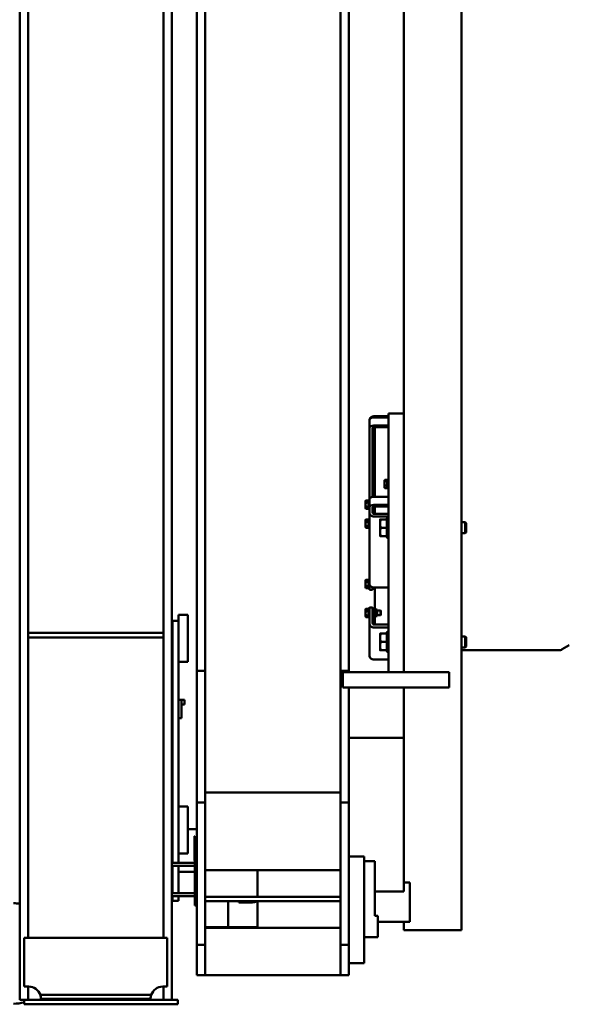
# Model space of a CAD drawing. Header units: millimetres. Extents: x -428974 to 63075, y -12164 to 49045.
# Tile 39 of 131: x 13376 to 15182, y 33497 to 36732. Entities that reach past the tile are written whole.
import ezdxf

# ---------------------------------------------------------------- set-up
doc = ezdxf.new("R2010")
doc.units = ezdxf.units.MM
doc.header["$LTSCALE"] = 75
doc.layers.add('Visible (ISO)', color=7, linetype='Continuous', lineweight=50)

msp = doc.modelspace()

# ---------------------------------------------------------------- linework, layer by layer
at = {"layer": 'Visible (ISO)'}
for p, q in [((14827.4167, 40218.3), (14827.4167, 33741.3)), ((14429.4167, 34593.0337), (14429.4167, 40093.0337)), ((14457.4167, 34593.0337), (14457.4167, 40093.0337)), ((14637.4167, 39956.7544), (14637.4167, 34650.555)), ((13957.4167, 34593.0337), (13957.4167, 38302.3597)), ((13985.4167, 34593.0337), (13985.4167, 38267.3597)), ((13375.9009, 37412.3597), (13375.9009, 33512.3597)), ((13403.9009, 37412.3597), (13403.9009, 33715.3597)), ((13847.9009, 37412.3597), (13847.9009, 33715.3597)), ((13875.9009, 37412.3597), (13875.9009, 33512.3597)), ((14539.4167, 35429.1755), (14587.4167, 35429.1755)), ((14539.4167, 35425.3909), (14587.4167, 35425.3909)), ((14587.4167, 35418.1518), (14587.4167, 35438.1518)), ((14637.4167, 35438.1518), (14587.4167, 35438.1518)), ((14525.4167, 35418.3909), (14525.4167, 35391.5441)), ((14525.4167, 35391.5441), (14525.4167, 35157.7173)), ((14535.4167, 35164.4255), (14535.4167, 35391.5441)), ((14587.4167, 35398.5441), (14539.4167, 35398.5441)), ((14587.4167, 35393.5441), (14539.4167, 35393.5441)), ((14542.4167, 35389.633), (14542.4167, 35393.2932)), ((14587.4167, 35418.1518), (14587.4167, 34588.1518)), ((14542.4167, 35164.7173), (14542.4167, 35389.633)), ((14574.4166, 35218.7974), (14574.866, 35219.5758)), ((14574.4166, 35218.7974), (14574.4166, 35218.0665)), ((14574.4166, 35218.0665), (14574.4166, 35208.8603)), ((14574.4166, 35208.8603), (14574.4166, 35197.5913)), ((14574.4166, 35197.5913), (14574.4166, 35194.7974)), ((14583.6166, 35220.4476), (14575.4883, 35220.4476)), ((14583.6166, 35215.6854), (14575.4883, 35215.6854)), ((14583.6166, 35202.0352), (14575.4883, 35202.0352)), ((14583.6166, 35220.4476), (14583.6166, 35215.6854)), ((14583.6166, 35218.0424), (14584.4167, 35218.0424)), ((14583.6166, 35215.6854), (14583.6166, 35202.0352)), ((14583.6166, 35202.0352), (14583.6166, 35193.1473)), ((14584.4167, 35221.0474), (14585.1667, 35221.7974)), ((14584.4167, 35192.5474), (14584.4167, 35221.0474)), ((14585.1667, 35221.7974), (14585.1667, 35191.7974)), ((14585.1667, 35221.7974), (14587.4167, 35221.7974)), ((14539.4167, 35187.0153), (14542.4167, 35187.0153)), ((14539.4167, 35164.7173), (14587.4167, 35164.7173)), ((14574.4166, 35194.7974), (14574.866, 35194.019)), ((14583.6166, 35193.1473), (14575.4883, 35193.1473)), ((14583.6166, 35195.5524), (14584.4167, 35195.5524)), ((14584.4167, 35192.5474), (14585.1667, 35191.7974)), ((14585.1667, 35191.7974), (14587.4167, 35191.7974)), ((14512.4166, 35151.2175), (14513.4214, 35152.958)), ((14512.4166, 35151.2175), (14512.4166, 35149.5199)), ((14512.4166, 35149.5199), (14512.4166, 35139.0399)), ((14512.4166, 35139.0399), (14512.4166, 35128.7375)), ((14521.6166, 35153.0724), (14513.4883, 35153.0724)), ((14521.6166, 35145.9673), (14513.4883, 35145.9673)), ((14521.6166, 35132.1124), (14513.4883, 35132.1124)), ((14521.6166, 35153.0724), (14521.6166, 35145.9673)), ((14521.6166, 35150.4625), (14522.4167, 35150.4625)), ((14521.6166, 35145.9673), (14521.6166, 35132.1124)), ((14521.6166, 35132.1124), (14521.6166, 35125.3626)), ((14522.4167, 35153.4675), (14523.1667, 35154.2175)), ((14522.4167, 35124.9675), (14522.4167, 35153.4675)), ((14523.1667, 35154.2175), (14523.1667, 35124.2175)), ((14523.1667, 35154.2175), (14525.4167, 35154.2175)), ((14525.4167, 35157.7173), (14525.4167, 35130.8705)), ((14537.6667, 35124.2175), (14537.6667, 35132.6689)), ((14538.4167, 35132.807), (14538.4167, 35124.9675)), ((14587.4167, 35137.8705), (14539.4167, 35137.8705)), ((14587.4167, 35132.8705), (14539.4167, 35132.8705)), ((14542.4167, 35108.7461), (14542.4167, 35132.8705)), ((14512.4166, 35128.7375), (14512.4166, 35127.2175)), ((14512.4166, 35127.2175), (14513.4214, 35125.4771)), ((14521.6166, 35125.3626), (14513.4883, 35125.3626)), ((14521.6166, 35127.9725), (14522.4167, 35127.9725)), ((14522.4167, 35124.9675), (14523.1667, 35124.2175)), ((14523.1667, 35124.2175), (14525.4167, 35124.2175)), ((14525.4167, 35123.3705), (14525.4167, 35130.8705)), ((14525.4167, 35123.3705), (14525.4167, 35116.5404)), ((14525.4167, 35112.2102), (14525.4167, 35116.5404)), ((14525.4167, 34878.7102), (14525.4167, 35112.2102)), ((14535.4167, 35130.8705), (14535.4167, 35123.3705)), ((14537.6667, 35124.2175), (14535.4167, 35124.2175)), ((14535.4167, 35116.5404), (14535.4167, 35123.3705)), ((14535.4167, 35116.5404), (14535.4167, 35112.2102)), ((14538.4167, 35124.9675), (14537.6667, 35124.2175)), ((14538.4167, 35131.2175), (14542.4167, 35131.2175)), ((14539.4167, 35108.7461), (14587.4167, 35108.7461)), ((14587.4167, 35100.0859), (14539.4167, 35100.0859)), ((14512.4166, 35088.7663), (14512.9874, 35089.755)), ((14512.4166, 35088.7663), (14512.4166, 35086.2865)), ((14512.4166, 35086.2865), (14512.4166, 35075.1999)), ((14512.4166, 35075.1999), (14512.4166, 35065.6797)), ((14521.6166, 35090.5041), (14513.4883, 35090.5041)), ((14521.6166, 35082.0688), (14513.4883, 35082.0688)), ((14521.6166, 35068.331), (14513.4883, 35068.331)), ((14521.6166, 35090.5041), (14521.6166, 35082.0688)), ((14521.6166, 35088.0113), (14522.4167, 35088.0113)), ((14521.6166, 35082.0688), (14521.6166, 35068.331)), ((14521.6166, 35068.331), (14521.6166, 35063.0284)), ((14522.4167, 35091.0163), (14523.1667, 35091.7663)), ((14522.4167, 35062.5163), (14522.4167, 35091.0163)), ((14523.1667, 35091.7663), (14523.1667, 35061.7663)), ((14523.1667, 35091.7663), (14525.4167, 35091.7663)), ((14559.9166, 35090.6518), (14559.9166, 35076.9018)), ((14559.9166, 35076.9018), (14559.9166, 35049.4018)), ((14581.6166, 35090.6518), (14562.3728, 35090.6518)), ((14581.6166, 35090.6518), (14581.6166, 35063.1518)), ((14581.6166, 35088.7068), (14582.4167, 35088.7068)), ((14582.4167, 35094.9018), (14583.6667, 35096.1518)), ((14582.4167, 35031.4018), (14582.4167, 35094.9018)), ((14583.6667, 35096.1518), (14583.6667, 35030.1518)), ((14583.6667, 35096.1518), (14587.4167, 35096.1518)), ((14827.4167, 35081.1518), (14839.9628, 35081.1518)), ((14839.9628, 35045.1518), (14839.9628, 35081.1518)), ((14842.4167, 35078.698), (14839.9628, 35081.1518)), ((14842.4167, 35078.698), (14842.4167, 35047.6056)), ((14512.4166, 35065.6797), (14512.4166, 35064.7663)), ((14512.4166, 35064.7663), (14512.9874, 35063.7776)), ((14521.6166, 35063.0284), (14513.4883, 35063.0284)), ((14521.6166, 35065.5213), (14522.4167, 35065.5213)), ((14522.4167, 35062.5163), (14523.1667, 35061.7663)), ((14523.1667, 35061.7663), (14525.4167, 35061.7663)), ((14559.9166, 35049.4018), (14559.9166, 35035.6518)), ((14581.6166, 35063.1518), (14562.3728, 35063.1518)), ((14581.6166, 35035.6518), (14562.3728, 35035.6518)), ((14581.6166, 35063.1518), (14581.6166, 35035.6518)), ((14581.6166, 35037.5968), (14582.4167, 35037.5968)), ((14827.4167, 35045.1518), (14839.9628, 35045.1518)), ((14842.4167, 35047.6056), (14839.9628, 35045.1518)), ((14582.4167, 35031.4018), (14583.6667, 35030.1518)), ((14583.6667, 35030.1518), (14587.4167, 35030.1518)), ((14512.4166, 34890.5439), (14513.4214, 34892.2843)), ((14512.4166, 34890.5439), (14512.4166, 34888.8462)), ((14512.4166, 34888.8462), (14512.4166, 34878.3662)), ((14512.4166, 34878.3662), (14512.4166, 34868.0639)), ((14521.6166, 34892.3988), (14513.4883, 34892.3988)), ((14521.6166, 34885.2937), (14513.4883, 34885.2937)), ((14521.6166, 34892.3988), (14521.6166, 34885.2937)), ((14521.6166, 34889.7889), (14522.4167, 34889.7889)), ((14521.6166, 34885.2937), (14521.6166, 34871.4388)), ((14522.4167, 34892.7939), (14523.1667, 34893.5439)), ((14522.4167, 34864.2939), (14522.4167, 34892.7939)), ((14523.1667, 34893.5439), (14523.1667, 34863.5439)), ((14523.1667, 34893.5439), (14525.4167, 34893.5439)), ((14525.4167, 34859.8705), (14525.4167, 34878.7102)), ((14512.4166, 34868.0639), (14512.4166, 34866.5439)), ((14512.4166, 34866.5439), (14513.4214, 34864.8034)), ((14521.6166, 34871.4388), (14513.4883, 34871.4388)), ((14521.6166, 34864.689), (14513.4883, 34864.689)), ((14521.6166, 34871.4388), (14521.6166, 34864.689)), ((14521.6166, 34867.2989), (14522.4167, 34867.2989)), ((14522.4167, 34864.2939), (14523.1667, 34863.5439)), ((14523.1667, 34863.5439), (14525.4167, 34863.5439)), ((14525.4167, 34859.2006), (14525.4167, 34859.8705)), ((14525.4167, 34859.2006), (14535.4167, 34859.2006)), ((14535.4167, 34867.0913), (14535.4167, 34859.8705)), ((14537.6667, 34863.5439), (14535.4167, 34863.5439)), ((14535.4167, 34859.8705), (14535.4167, 34859.2006)), ((14537.6667, 34863.5439), (14537.6667, 34866.681)), ((14538.4167, 34864.2939), (14537.6667, 34863.5439)), ((14538.4167, 34866.6169), (14538.4167, 34864.2939)), ((14539.4167, 34866.5859), (14587.4167, 34866.5859)), ((14542.4167, 34795.6456), (14542.4167, 34866.5859)), ((13927.9009, 34777.3597), (13897.9009, 34777.3597)), ((13897.9009, 34767.3597), (13897.9009, 34777.3597)), ((13927.9009, 34767.3597), (13927.9009, 34777.3597)), ((14512.4166, 34795.4809), (14512.9874, 34796.4696)), ((14512.4166, 34795.4809), (14512.4166, 34793.0011)), ((14512.4166, 34793.0011), (14512.4166, 34781.9145)), ((14512.4166, 34781.9145), (14512.4166, 34772.3943)), ((14521.6166, 34797.2187), (14513.4883, 34797.2187)), ((14521.6166, 34788.7834), (14513.4883, 34788.7834)), ((14521.6166, 34797.2187), (14521.6166, 34788.7834)), ((14521.6166, 34794.7259), (14522.4167, 34794.7259)), ((14521.6166, 34788.7834), (14521.6166, 34775.0456)), ((14522.4167, 34797.7309), (14523.1667, 34798.4809)), ((14522.4167, 34769.2309), (14522.4167, 34797.7309)), ((14523.1667, 34798.4809), (14523.1667, 34768.4809)), ((14523.1667, 34798.4809), (14525.4167, 34798.4809)), ((14525.4167, 34797.1985), (14525.4167, 34801.0738)), ((14525.4167, 34801.0738), (14535.4167, 34801.0738)), ((14525.4167, 34776.7367), (14525.4167, 34797.1985)), ((14525.4167, 34770.7401), (14525.4167, 34776.7367)), ((14535.4167, 34801.0738), (14535.4167, 34797.1985)), ((14537.6667, 34798.4809), (14535.4167, 34798.4809)), ((14535.4167, 34776.7367), (14535.4167, 34797.1985)), ((14535.4167, 34776.7367), (14535.4167, 34770.7401)), ((14537.6667, 34768.4809), (14537.6667, 34798.4809)), ((14538.4167, 34797.7309), (14537.6667, 34798.4809)), ((14538.4167, 34797.7309), (14538.4167, 34769.2309)), ((14538.4167, 34794.7309), (14538.8517, 34795.4844)), ((14539.9215, 34795.6456), (14544.3318, 34795.6456)), ((14539.9215, 34795.3091), (14544.3318, 34795.3091)), ((14539.9215, 34783.1443), (14544.3318, 34783.1443)), ((14545.8367, 34794.7309), (14545.4016, 34795.4844)), ((14545.8367, 34794.7309), (14545.8367, 34772.2309)), ((14545.8367, 34794.7309), (14550.8367, 34794.7309)), ((14550.8367, 34794.7309), (14550.8367, 34772.2309)), ((14550.8367, 34791.4809), (14561.1897, 34791.4809)), ((14561.1897, 34775.4809), (14561.1897, 34791.4809)), ((14562.4167, 34790.254), (14561.1897, 34791.4809)), ((14562.4167, 34776.7078), (14561.1897, 34775.4809)), ((14562.4167, 34790.254), (14562.4167, 34776.7078)), ((13877.9009, 34757.3597), (13877.9009, 33962.3597)), ((13897.9009, 34757.3597), (13877.9009, 34757.3597)), ((13897.9009, 34767.3597), (13897.9009, 34757.3597)), ((13897.9009, 34757.3597), (13897.9009, 33962.3597)), ((13927.9009, 34767.3597), (13927.9009, 34632.3597)), ((14512.4166, 34772.3943), (14512.4166, 34771.4809)), ((14512.4166, 34771.4809), (14512.9874, 34770.4922)), ((14521.6166, 34775.0456), (14513.4883, 34775.0456)), ((14521.6166, 34769.743), (14513.4883, 34769.743)), ((14521.6166, 34775.0456), (14521.6166, 34769.743)), ((14521.6166, 34772.2359), (14522.4167, 34772.2359)), ((14522.4167, 34769.2309), (14523.1667, 34768.4809)), ((14523.1667, 34768.4809), (14525.4167, 34768.4809)), ((14525.4167, 34759.4926), (14525.4167, 34770.7401)), ((14525.4167, 34759.4926), (14525.4167, 34753.496)), ((14525.4167, 34748.6241), (14525.4167, 34753.496)), ((14525.4167, 34643.572), (14525.4167, 34748.6241)), ((14535.4167, 34770.7401), (14535.4167, 34759.4926)), ((14537.6667, 34768.4809), (14535.4167, 34768.4809)), ((14535.4167, 34753.496), (14535.4167, 34759.4926)), ((14535.4167, 34753.496), (14535.4167, 34748.6241)), ((14538.4167, 34769.2309), (14537.6667, 34768.4809)), ((14538.4167, 34772.2309), (14538.8517, 34771.4773)), ((14539.4167, 34744.7266), (14587.4167, 34744.7266)), ((14539.9215, 34771.3161), (14544.3318, 34771.3161)), ((14542.4167, 34744.7266), (14542.4167, 34771.3161)), ((14545.8367, 34772.2309), (14545.4016, 34771.4773)), ((14545.8367, 34772.2309), (14550.8367, 34772.2309)), ((14550.8367, 34775.4809), (14561.1897, 34775.4809)), ((13403.9009, 34717.3597), (13847.9009, 34717.3597)), ((14587.4167, 34734.9829), (14539.4167, 34734.9829)), ((14559.9166, 34715.6518), (14559.9166, 34701.9018)), ((14581.6166, 34715.6518), (14562.3728, 34715.6518)), ((14581.6166, 34715.6518), (14581.6166, 34688.1518)), ((14581.6166, 34713.7068), (14582.4167, 34713.7068)), ((14582.4167, 34719.9018), (14583.6667, 34721.1518)), ((14582.4167, 34656.4018), (14582.4167, 34719.9018)), ((14583.6667, 34721.1518), (14583.6667, 34655.1518)), ((14583.6667, 34721.1518), (14587.4167, 34721.1518)), ((13403.9009, 34702.3597), (13847.9009, 34702.3597)), ((14559.9166, 34701.9018), (14559.9166, 34674.4018)), ((14581.6166, 34688.1518), (14562.3728, 34688.1518)), ((14581.6166, 34688.1518), (14581.6166, 34660.6518)), ((14827.4167, 34706.1518), (14839.9628, 34706.1518)), ((14839.9628, 34670.1518), (14839.9628, 34706.1518)), ((14842.4167, 34703.698), (14839.9628, 34706.1518)), ((14842.4167, 34703.698), (14842.4167, 34672.6056)), ((14559.9166, 34674.4018), (14559.9166, 34660.6518)), ((14581.6166, 34660.6518), (14562.3728, 34660.6518)), ((14581.6166, 34662.5968), (14582.4167, 34662.5968)), ((14582.4167, 34656.4018), (14583.6667, 34655.1518)), ((14583.6667, 34655.1518), (14587.4167, 34655.1518)), ((14637.4167, 34650.555), (14637.4167, 34588.1518)), ((14827.4167, 34670.1518), (14839.9628, 34670.1518)), ((14827.4167, 34660.432), (15146.0769, 34660.432)), ((14842.4167, 34672.6056), (14839.9628, 34670.1518)), ((15181.6154, 34677.0826), (15158.5769, 34663.7813)), ((13927.9009, 34622.3597), (13897.9009, 34622.3597)), ((13927.9009, 34622.3597), (13927.9009, 34632.3597)), ((14539.4167, 34629.9308), (14587.4167, 34629.9308)), ((13957.4167, 34160.021), (13957.4167, 34593.0337)), ((13957.4167, 34593.0337), (13985.4167, 34593.0337)), ((13985.4167, 34593.0337), (13985.4167, 34160.021)), ((14429.4167, 34593.0337), (14457.4167, 34593.0337)), ((14429.4167, 34160.021), (14429.4167, 34593.0337)), ((14437.4167, 34538.1518), (14437.4167, 34588.1518)), ((14437.4167, 34588.1518), (14457.4167, 34588.1518)), ((14457.4167, 34593.0337), (14457.4167, 34588.1518)), ((14767.4167, 34588.1518), (14457.4167, 34588.1518)), ((14637.4167, 34588.1518), (14587.4167, 34588.1518)), ((14767.4167, 34588.1518), (14787.4167, 34588.1518)), ((14787.4167, 34538.1518), (14787.4167, 34588.1518)), ((14437.4167, 34538.1518), (14457.4167, 34538.1518)), ((14767.4167, 34538.1518), (14457.4167, 34538.1518)), ((14457.4167, 34538.1518), (14457.4167, 34160.021)), ((14637.4167, 34538.1518), (14637.4167, 33898.0337)), ((14767.4167, 34538.1518), (14787.4167, 34538.1518)), ((13875.9009, 34497.3597), (13877.9009, 34497.3597)), ((13907.9009, 34497.3597), (13897.9009, 34497.3597)), ((13907.9009, 34487.3597), (13907.9009, 34497.3597)), ((13907.9009, 34497.3597), (13915.9009, 34497.3597)), ((13907.9009, 34487.3597), (13907.9009, 34447.3597)), ((13917.9009, 34497.3597), (13915.9009, 34497.3597)), ((13917.9009, 34497.3597), (13917.9009, 34482.3597)), ((13875.9009, 34482.3597), (13877.9009, 34482.3597)), ((13907.9009, 34482.3597), (13915.9009, 34482.3597)), ((13917.9009, 34482.3597), (13915.9009, 34482.3597)), ((13907.9009, 34437.3597), (13897.9009, 34437.3597)), ((13907.9009, 34437.3597), (13907.9009, 34447.3597)), ((14637.4167, 34373.0337), (14457.4167, 34373.0337)), ((14429.4167, 34193.0337), (13985.4167, 34193.0337)), ((13927.9009, 34147.3597), (13897.9009, 34147.3597)), ((13927.9009, 34137.3597), (13927.9009, 34147.3597)), ((13927.9009, 34137.3597), (13927.9009, 34002.3597)), ((13957.4167, 33693.0337), (13957.4167, 34160.021)), ((13985.4167, 34160.021), (13957.4167, 34160.021)), ((13985.4167, 33693.0337), (13985.4167, 34160.021)), ((14457.4167, 34160.021), (14429.4167, 34160.021)), ((14429.4167, 33693.0337), (14429.4167, 34160.021)), ((14457.4167, 33693.0337), (14457.4167, 34160.021)), ((13875.9009, 34072.3597), (13877.9009, 34072.3597)), ((13927.9009, 34072.3597), (13957.4167, 34072.3597)), ((13949.9009, 34049.3597), (13949.9009, 34046.3597)), ((13949.9009, 34049.3597), (13950.9009, 34049.3597)), ((13949.9009, 33972.3597), (13949.9009, 34046.3597)), ((13950.9009, 34049.3597), (13950.9009, 34046.3597)), ((13950.9009, 33972.3597), (13950.9009, 34046.3597)), ((13927.9009, 33992.3597), (13927.9009, 34002.3597)), ((13927.9009, 33992.3597), (13897.9009, 33992.3597)), ((13949.9009, 33972.3597), (13949.9009, 33969.3597)), ((13949.9009, 33969.3597), (13950.9009, 33969.3597)), ((13957.4167, 33992.3597), (13950.9009, 33992.3597)), ((13950.9009, 33972.3597), (13950.9009, 33969.3597)), ((13950.9009, 33969.3597), (13950.9009, 33827.3597)), ((14507.4167, 33983.0337), (14457.4167, 33983.0337)), ((14507.4167, 33706.617), (14507.4167, 33983.0337)), ((14542.4167, 33968.0337), (14507.4167, 33968.0337)), ((14542.4167, 33968.0337), (14542.4167, 33788.0337)), ((13875.9009, 33962.3597), (13950.9009, 33962.3597)), ((13875.9009, 33952.3597), (13950.9009, 33952.3597)), ((13877.9009, 33952.3597), (13877.9009, 33862.3597)), ((13897.9009, 33952.3597), (13897.9009, 33862.3597)), ((13950.9009, 33962.3597), (13950.9009, 33952.3597)), ((13985.4167, 33937.7566), (14429.4167, 33937.7566)), ((14157.4167, 33850.2837), (14157.4167, 33937.7566)), ((13877.9009, 33932.3597), (13875.9009, 33932.3597)), ((13950.9009, 33932.3597), (13897.9009, 33932.3597)), ((14657.4167, 33898.0337), (14637.4167, 33898.0337)), ((14637.4167, 33868.0337), (14637.4167, 33898.0337)), ((14657.4167, 33768.0337), (14657.4167, 33898.0337)), ((13875.9009, 33862.3597), (13950.9009, 33862.3597)), ((13875.9009, 33852.3597), (13950.9009, 33852.3597)), ((13877.9009, 33852.3597), (13877.9009, 33837.3597)), ((13897.9009, 33852.3597), (13897.9009, 33837.3597)), ((13950.9009, 33862.3597), (13950.9009, 33852.3597)), ((13985.4167, 33850.2837), (14429.4167, 33850.2837)), ((13985.4167, 33850.2837), (13985.4167, 33835.7837)), ((14429.4167, 33850.2837), (14429.4167, 33835.7837)), ((14542.4167, 33869.517), (14542.8141, 33868.0337)), ((14637.4167, 33868.0337), (14542.8141, 33868.0337)), ((13897.9009, 33837.3597), (13877.9009, 33837.3597)), ((13950.9009, 33822.3597), (13950.9009, 33827.3597)), ((13957.4167, 33822.3597), (13950.9009, 33822.3597)), ((14429.4167, 33835.7837), (13985.4167, 33835.7837)), ((14060.4167, 33835.7837), (14060.4167, 33750.2837)), ((14095.9009, 33832.3597), (14095.9009, 33835.7837)), ((14139.8454, 33832.3597), (14095.9009, 33832.3597)), ((14157.4167, 33748.3107), (14157.4167, 33835.7837)), ((14552.4167, 33788.0337), (14542.4167, 33788.0337)), ((14552.4167, 33718.0337), (14552.4167, 33788.0337)), ((13985.4167, 33750.2837), (14012.4167, 33750.2837)), ((14429.4167, 33748.3107), (13985.4167, 33748.3107)), ((14157.4167, 33750.2837), (14012.4167, 33750.2837)), ((14012.4167, 33750.2837), (14012.4167, 33748.3107)), ((14657.4167, 33768.0337), (14552.4167, 33768.0337)), ((14637.4167, 33768.0337), (14637.4167, 33741.3)), ((14827.4167, 33741.3), (14637.4167, 33741.3)), ((13860.9009, 33715.3597), (13390.9009, 33715.3597)), ((13390.9009, 33555.3597), (13390.9009, 33715.3597)), ((13860.9009, 33715.3597), (13860.9009, 33555.3597)), ((14552.4167, 33718.0337), (14507.4167, 33718.0337)), ((13957.4167, 33693.0337), (13957.4167, 33593.0337)), ((13985.4167, 33693.0337), (13957.4167, 33693.0337)), ((13985.4167, 33593.0337), (13985.4167, 33693.0337)), ((14457.4167, 33693.0337), (14429.4167, 33693.0337)), ((14429.4167, 33693.0337), (14429.4167, 33593.0337)), ((14457.4167, 33593.0337), (14457.4167, 33693.0337)), ((14507.4167, 33706.617), (14507.4167, 33635.8492)), ((14507.4167, 33633.0337), (14457.4167, 33633.0337)), ((14507.4167, 33633.0337), (14507.4167, 33635.8492)), ((13957.4167, 33593.0337), (13985.4167, 33593.0337)), ((13985.4167, 33593.0337), (14429.4167, 33593.0337)), ((14429.4167, 33593.0337), (14457.4167, 33593.0337)), ((13390.9009, 33555.3597), (13405.9009, 33555.3597)), ((13403.9009, 33555.3597), (13403.9009, 33512.3597)), ((13845.9009, 33555.3597), (13860.9009, 33555.3597)), ((13847.9009, 33555.3597), (13847.9009, 33512.3597)), ((13443.7294, 33528.3597), (13808.0723, 33528.3597)), ((13805.9009, 33515.3597), (13445.9009, 33515.3597)), ((13375.9009, 33512.3597), (13390.9009, 33512.3597)), ((13390.9009, 33512.3597), (13390.9009, 33497.3597)), ((13895.9009, 33512.3597), (13390.9009, 33512.3597)), ((13895.9009, 33497.3597), (13390.9009, 33497.3597)), ((13895.9009, 33512.3597), (13895.9009, 33497.3597))]:
    msp.add_line(p, q, dxfattribs=at)
for centre, radius, start, end in [((15146.0769, 34685.432), 25, 270, 300), ((13355.9009, 33689.3597), 140, 81.7867893, 90), ((14139.8454, 33862.3597), 30, 270, 297.6414901), ((13405.9009, 33515.3597), 40, 18.965575, 90), ((13845.9009, 33515.3597), 40, 90, 161.034425), ((13405.9009, 33515.3597), 40, 0, 18.965575), ((13845.9009, 33515.3597), 40, 161.034425, 180), ((13355.9009, 33639.3597), 140, 270, 284.4775122)]:
    msp.add_arc(centre, radius, start, end, dxfattribs=at)
for centre, major_axis, ratio, start_param, end_param in [((14539.4167, 35418.3909), (-14, 0), 0.5, 4.71238898, 6.283185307), ((14539.4167, 35417.0512), (-14, 0), 0.866025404, 4.71238898, 6.018664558), ((14539.4167, 35391.5441), (-14, 0), 0.5, 4.71238898, 6.283185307), ((14539.4167, 35391.5441), (-4, 0), 0.5, 4.71238898, 6.283185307), ((14537.4167, 35384.633), (9.6593, 9.6593), 0.267949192, 0.73279442, 0.785398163), ((14592.4167, 35384.633), (-9.6593, 9.6593), 0.267949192, 5.497787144, 5.550390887), ((14539.4167, 35157.7173), (-14, 0), 0.5, 4.71238898, 6.283185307), ((14539.4167, 35183.5512), (-4, 0), 0.866025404, 4.71238898, 6.283185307), ((14539.4167, 35130.8705), (-14, 0), 0.5, 4.71238898, 6.283185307), ((14539.4167, 35130.8705), (-4, 0), 0.5, 4.71238898, 6.283185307), ((14539.4167, 35112.2102), (-14, 0), 0.866025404, 0, 1.570796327), ((14539.4167, 35112.2102), (-4, 0), 0.866025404, 0, 1.570796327), ((14539.4167, 34878.7102), (-14, 0), 0.866025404, 0, 1.570796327), ((14539.4167, 34748.6241), (-14, 0), 0.974370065, 0, 1.570796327), ((14539.4167, 34748.6241), (-4, 0), 0.974370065, 0, 1.570796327), ((14539.4167, 34643.572), (-14, 0), 0.974370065, 0, 1.570796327)]:
    msp.add_ellipse(centre, major_axis=major_axis, ratio=ratio, start_param=start_param, end_param=end_param, dxfattribs=at)
for points, weights in [([(14575.4883, 35220.4476), (14574.4166, 35219.1715), (14574.4166, 35218.0665)], [1, 1.0379548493, 1]), ([(14574.4166, 35218.0665), (14574.4166, 35216.9614), (14575.4883, 35215.6854)], [1, 1.0379548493, 1]), ([(14575.4883, 35215.6854), (14574.4166, 35212.0278), (14574.4166, 35208.8603)], [1, 1.0379548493, 1]), ([(14574.4166, 35208.8603), (14574.4166, 35205.6928), (14575.4883, 35202.0352)], [1, 1.0379548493, 1]), ([(14575.4883, 35202.0352), (14574.4166, 35199.6537), (14574.4166, 35197.5913)], [1, 1.0379548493, 1]), ([(14574.4166, 35197.5913), (14574.4166, 35195.5288), (14575.4883, 35193.1473)], [1, 1.0379548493, 1]), ([(14575.4883, 35193.1473), (14575.1074, 35193.6008), (14574.866, 35194.019)], [1, 1.01316741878, 1.01719867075]), ([(14513.4883, 35153.0724), (14512.4166, 35151.1686), (14512.4166, 35149.5199)], [1, 1.0379548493, 1]), ([(14512.4166, 35149.5199), (14512.4166, 35147.8711), (14513.4883, 35145.9673)], [1, 1.0379548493, 1]), ([(14513.4883, 35145.9673), (14512.4166, 35142.2549), (14512.4166, 35139.0399)], [1, 1.0379548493, 1]), ([(14512.4166, 35139.0399), (14512.4166, 35135.8248), (14513.4883, 35132.1124)], [1, 1.0379548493, 1]), ([(14513.4883, 35132.1124), (14512.4166, 35130.3038), (14512.4166, 35128.7375)], [1, 1.0379548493, 1]), ([(14513.4214, 35152.958), (14513.4543, 35153.015), (14513.4883, 35153.0724)], [1.00225477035, 1.00116302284, 1]), ([(14512.4166, 35128.7375), (14512.4166, 35127.1712), (14513.4883, 35125.3626)], [1, 1.0379548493, 1]), ([(14513.4883, 35090.5041), (14512.4166, 35088.2439), (14512.4166, 35086.2865)], [1, 1.0379548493, 1]), ([(14512.4166, 35086.2865), (14512.4166, 35084.3291), (14513.4883, 35082.0688)], [1, 1.0379548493, 1]), ([(14513.4883, 35082.0688), (14512.4166, 35078.3878), (14512.4166, 35075.1999)], [1, 1.0379548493, 1]), ([(14512.4166, 35075.1999), (14512.4166, 35072.012), (14513.4883, 35068.331)], [1, 1.0379548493, 1]), ([(14513.4883, 35068.331), (14512.4166, 35066.9102), (14512.4166, 35065.6797)], [1, 1.0379548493, 1]), ([(14512.9874, 35089.755), (14513.1966, 35090.1174), (14513.4883, 35090.5041)], [1.01477992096, 1.01005230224, 1]), ([(14559.9166, 35090.6518), (14559.9166, 35090.6518), (14562.3728, 35090.6518)], [1, 1.0379548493, 1]), ([(14562.3728, 35090.6518), (14559.9166, 35083.2832), (14559.9166, 35076.9018)], [1, 1.0379548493, 1]), ([(14559.9166, 35076.9018), (14559.9166, 35070.5204), (14562.3728, 35063.1518)], [1, 1.0379548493, 1]), ([(14512.4166, 35065.6797), (14512.4166, 35064.4492), (14513.4883, 35063.0284)], [1, 1.0379548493, 1]), ([(14562.3728, 35035.6518), (14559.9166, 35035.6518), (14559.9166, 35035.6518)], [1, 1.0379548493, 1]), ([(14562.3728, 35063.1518), (14559.9166, 35055.7832), (14559.9166, 35049.4018)], [1, 1.0379548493, 1]), ([(14559.9166, 35049.4018), (14559.9166, 35043.0204), (14562.3728, 35035.6518)], [1, 1.0379548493, 1]), ([(14513.4883, 34892.3988), (14512.4166, 34890.495), (14512.4166, 34888.8462)], [1, 1.0379548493, 1]), ([(14512.4166, 34888.8462), (14512.4166, 34887.1975), (14513.4883, 34885.2937)], [1, 1.0379548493, 1]), ([(14513.4883, 34885.2937), (14512.4166, 34881.5813), (14512.4166, 34878.3662)], [1, 1.0379548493, 1]), ([(14512.4166, 34878.3662), (14512.4166, 34875.1512), (14513.4883, 34871.4388)], [1, 1.0379548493, 1]), ([(14513.4214, 34892.2843), (14513.4543, 34892.3413), (14513.4883, 34892.3988)], [1.00225477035, 1.00116302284, 1]), ([(14513.4883, 34871.4388), (14512.4166, 34869.6302), (14512.4166, 34868.0639)], [1, 1.0379548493, 1]), ([(14512.4166, 34868.0639), (14512.4166, 34866.4976), (14513.4883, 34864.689)], [1, 1.0379548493, 1]), ([(14513.4883, 34797.2187), (14512.4166, 34794.9585), (14512.4166, 34793.0011)], [1, 1.0379548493, 1]), ([(14512.4166, 34793.0011), (14512.4166, 34791.0437), (14513.4883, 34788.7834)], [1, 1.0379548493, 1]), ([(14513.4883, 34788.7834), (14512.4166, 34785.1024), (14512.4166, 34781.9145)], [1, 1.0379548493, 1]), ([(14512.4166, 34781.9145), (14512.4166, 34778.7266), (14513.4883, 34775.0456)], [1, 1.0379548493, 1]), ([(14512.9874, 34796.4696), (14513.1966, 34796.832), (14513.4883, 34797.2187)], [1.01477992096, 1.01005230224, 1]), ([(14539.9215, 34795.6456), (14537.9215, 34795.4773), (14539.9215, 34795.3091)], [1, 1.15470053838, 1]), ([(14539.9215, 34795.3091), (14537.9215, 34789.2267), (14539.9215, 34783.1443)], [1, 1.15470053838, 1]), ([(14539.9215, 34783.1443), (14537.9215, 34777.2302), (14539.9215, 34771.3161)], [1, 1.15470053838, 1]), ([(14544.3318, 34795.3091), (14546.3318, 34795.4773), (14544.3318, 34795.6456)], [1, 1.15470053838, 1]), ([(14544.3318, 34783.1443), (14546.3318, 34789.2267), (14544.3318, 34795.3091)], [1, 1.15470053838, 1]), ([(14544.3318, 34771.3161), (14546.3318, 34777.2302), (14544.3318, 34783.1443)], [1, 1.15470053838, 1]), ([(14513.4883, 34775.0456), (14512.4166, 34773.6248), (14512.4166, 34772.3943)], [1, 1.0379548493, 1]), ([(14512.4166, 34772.3943), (14512.4166, 34771.1638), (14513.4883, 34769.743)], [1, 1.0379548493, 1]), ([(14539.9215, 34771.3161), (14538.8949, 34771.4025), (14538.8517, 34771.4773)], [1, 1.0738437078, 1.07719130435]), ([(14545.4016, 34771.4773), (14545.3584, 34771.4025), (14544.3318, 34771.3161)], [1.07719130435, 1.0738437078, 1]), ([(14559.9166, 34715.6518), (14559.9166, 34715.6518), (14562.3728, 34715.6518)], [1, 1.0379548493, 1]), ([(14562.3728, 34715.6518), (14559.9166, 34708.2832), (14559.9166, 34701.9018)], [1, 1.0379548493, 1]), ([(14559.9166, 34701.9018), (14559.9166, 34695.5204), (14562.3728, 34688.1518)], [1, 1.0379548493, 1]), ([(14562.3728, 34688.1518), (14559.9166, 34680.7832), (14559.9166, 34674.4018)], [1, 1.0379548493, 1]), ([(14562.3728, 34660.6518), (14559.9166, 34660.6518), (14559.9166, 34660.6518)], [1, 1.0379548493, 1]), ([(14559.9166, 34674.4018), (14559.9166, 34668.0204), (14562.3728, 34660.6518)], [1, 1.0379548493, 1])]:
    msp.add_rational_spline(points, weights, degree=2, dxfattribs=at)

doc.saveas('drawing.dxf')
